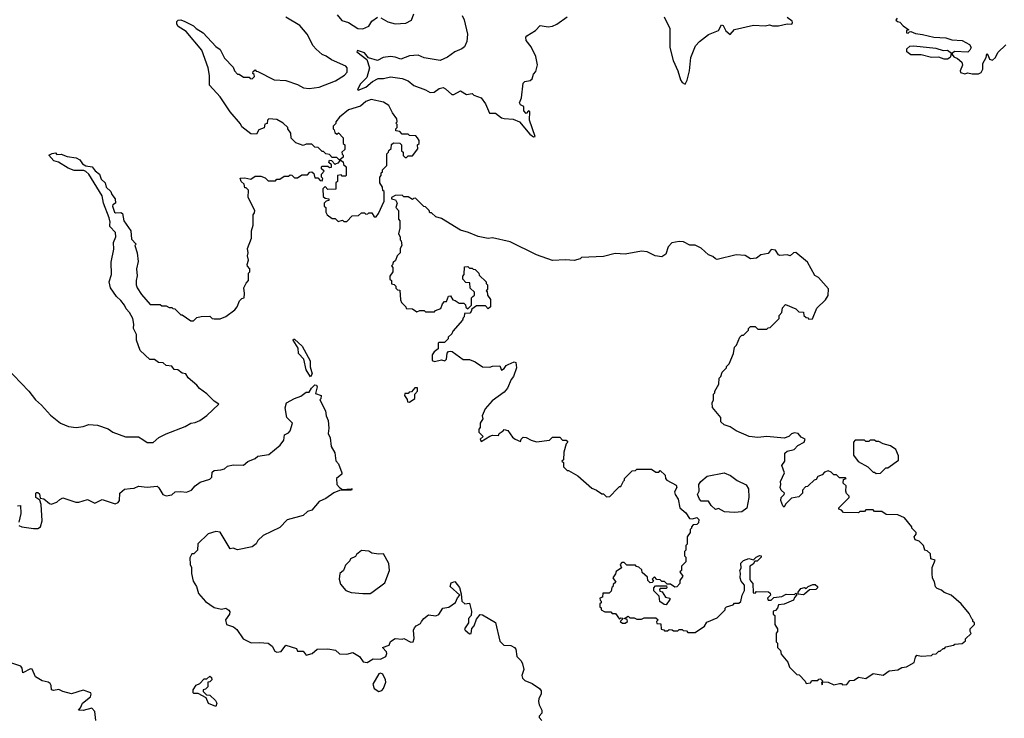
# Model space of a CAD drawing. Extents: x 2472589 to 2662339, y 701009 to 849030.
# Tile 47 of 256: x 2526140 to 2532895, y 780790 to 785585. Entities that reach past the tile are written whole.
import ezdxf

# ---------------------------------------------------------------- set-up
doc = ezdxf.new("R2010")
doc.units = 0

msp = doc.modelspace()

# ---------------------------------------------------------------- linework, layer by layer
at = {"layer": '0CON05XD'}
for points in [[(2528318.3, 785618.3), (2528350.3, 785580.3), (2528395.6, 785565.6), (2528460, 785525), (2528495, 785523.3), (2528535, 785540), (2528556.7, 785575), (2528595, 785601.2)], [(2529175, 785612.9), (2529188.8, 785585), (2529211.4, 785485), (2529207.5, 785435), (2529190.9, 785399.1), (2529174.6, 785385.4), (2529126, 785365), (2529075, 785328), (2529025, 785304.2), (2528915, 785324.3), (2528875, 785340.6), (2528815, 785336.7), (2528755, 785314.3), (2528715, 785326.7), (2528685, 785332.9), (2528634.1, 785325.9), (2528595, 785305.6), (2528532.9, 785322.9), (2528505, 785358.1), (2528457.5, 785372.5), (2528452.5, 785365), (2528521.9, 785311.9), (2528540, 785255), (2528520.9, 785189.1), (2528479.1, 785145), (2528457.5, 785105), (2528462.3, 785102.3), (2528515, 785121.4), (2528560.2, 785159.8), (2528598.5, 785181.5), (2528635, 785181.8), (2528685, 785193.8), (2528765, 785181.8), (2528805, 785165.8), (2528845, 785132.2), (2528925, 785104.4), (2528955.7, 785085.7), (2528982.9, 785087.1), (2529017.5, 785112.5), (2529045, 785119.2), (2529061.3, 785111.3), (2529105, 785070.8), (2529118.1, 785071.9), (2529165, 785096.7), (2529205, 785071.2), (2529245, 785077.5), (2529256.4, 785066.4), (2529305, 785047.5), (2529335, 785007.5), (2529363.6, 784943.6), (2529405, 784942.5), (2529445, 784912.5), (2529463, 784907), (2529525, 784901.2), (2529570, 784885), (2529640.3, 784800.3), (2529665, 784781.2), (2529676.7, 784783.3), (2529637.5, 784895), (2529640, 784955), (2529631.7, 784958.3), (2529615, 784940), (2529598.3, 784958.3), (2529598.3, 784988.3), (2529575, 785000), (2529570, 785015), (2529581.7, 785048.3), (2529595, 785150), (2529605, 785160), (2529641.7, 785168.3), (2529655, 785180), (2529665, 785210), (2529681.7, 785228.3), (2529692.5, 785275), (2529681.7, 785331.7), (2529648.3, 785398.3), (2529615, 785442.5), (2529612, 785465), (2529620, 785475), (2529678.9, 785511.1), (2529710, 785545), (2529765.5, 785535.5), (2529795, 785540), (2529825.8, 785555), (2529895, 785604.3)], [(2528618.8, 785598.8), (2528665, 785571.2), (2528715, 785556.7), (2528788.3, 785561.7), (2528827.7, 785582.3), (2528843.8, 785625)], [(2528240, 784665), (2528225, 784680), (2528215, 784680), (2528188.3, 784708.3), (2528165, 784710), (2528145, 784730), (2528105, 784730), (2528085, 784722.5), (2528035, 784740), (2528001.7, 784771.7), (2528000, 784805), (2527980, 784835), (2527980, 784845), (2527947.5, 784875), (2527905, 784900), (2527850, 784905), (2527840, 784895), (2527838.3, 784871.7), (2527821.7, 784868.3), (2527818.3, 784841.7), (2527781.7, 784828.3), (2527765, 784800), (2527725, 784802.5), (2527665, 784850), (2527655, 784870), (2527585, 784952.5), (2527516.1, 785056.1), (2527443.3, 785135), (2527443, 785203), (2527433.3, 785255), (2527390, 785375), (2527281.2, 785505), (2527227.8, 785537.8), (2527218, 785555), (2527217.5, 785572.5), (2527227.5, 785582.5), (2527245, 785583.3), (2527272, 785572), (2527332.5, 785542.5), (2527350, 785525), (2527400, 785495), (2527485, 785400), (2527515, 785380), (2527545, 785320), (2527605, 785260), (2527613, 785233), (2527635, 785210), (2527645, 785210), (2527675, 785190), (2527715, 785190), (2527721.7, 785181.7), (2527735, 785180), (2527750, 785195), (2527748.3, 785208.3), (2527740, 785215), (2527741.7, 785228.3), (2527755, 785240), (2527761.7, 785231.7), (2527775, 785230), (2527885, 785172.5), (2527965, 785166.7), (2528045, 785140), (2528088.3, 785118.3), (2528125, 785112), (2528195, 785122.5), (2528307.5, 785165), (2528367.5, 785205), (2528386.7, 785225), (2528386.7, 785255), (2528377.5, 785265), (2528278.8, 785308.8), (2528242.5, 785335), (2528215, 785346.7), (2528175, 785382.5), (2528152.5, 785405), (2528112.5, 785485), (2528062.5, 785545), (2527965, 785603.3)], [(2530561.2, 785605), (2530601.2, 785525), (2530600, 785395), (2530623.8, 785305), (2530655.8, 785235), (2530673.1, 785173.1), (2530685, 785153.8), (2530705, 785142.5), (2530720.5, 785169.5), (2530736.1, 785233.9), (2530743.8, 785325), (2530776.7, 785405), (2530803.6, 785436.4), (2530865, 785482.5), (2530935, 785510), (2530955, 785550), (2530967.5, 785545), (2530985, 785507.5), (2531015, 785482.5), (2531045, 785517.5), (2531175, 785547.5), (2531255, 785542.5), (2531285, 785550), (2531305, 785543.3), (2531345, 785543.3), (2531405, 785557.5), (2531436.4, 785553.6), (2531442.5, 785565), (2531440, 785575), (2531405, 785600)], [(2532160, 785595), (2532151.7, 785581.7), (2532161.7, 785571.7), (2532178.3, 785568.3), (2532201.7, 785541.7), (2532240, 785515), (2532225, 785510), (2532224.2, 785494.2), (2532235, 785492), (2532245, 785502.5), (2532255, 785503.3), (2532285, 785490), (2532333.6, 785483.6), (2532412.5, 785465), (2532495, 785459.5), (2532535, 785446.4), (2532605, 785442.5), (2532656.2, 785415), (2532667.1, 785395), (2532658.6, 785375), (2532645, 785362.9), (2532555, 785366.2), (2532537.5, 785355), (2532537.5, 785345), (2532550, 785330), (2532575, 785318.8), (2532604, 785294), (2532607.7, 785272.3), (2532593.3, 785235), (2532595, 785222.5), (2532625, 785212.5), (2532645, 785220), (2532675, 785212.5), (2532717, 785213), (2532736.4, 785223.6), (2532747.5, 785245), (2532747.5, 785285), (2532770, 785325), (2532775, 785350), (2532785, 785340), (2532793.6, 785313.6), (2532815, 785307.5), (2532833.6, 785326.4), (2532850.7, 785359.3), (2532905, 785412.5)], [(2532505, 785314), (2532483.3, 785315), (2532445, 785328.6), (2532395, 785324.7), (2532325, 785344.4), (2532254.2, 785344.2), (2532226.2, 785365), (2532226.7, 785385), (2532247.8, 785402.2), (2532275, 785404.5), (2532425, 785389.2), (2532475, 785374.3), (2532505.8, 785375.8), (2532533.3, 785355), (2532524, 785325), (2532505, 785314)], [(2526045, 783200), (2526202.5, 783035), (2526247.5, 782975), (2526289.3, 782939.3), (2526350.7, 782870.7), (2526420, 782815), (2526475, 782793.3), (2526527, 782787), (2526576.4, 782793.6), (2526615, 782806.7), (2526673, 782803), (2526747, 782777), (2526780, 782755), (2526865, 782722.5), (2526955, 782722.5), (2526984.1, 782704.1), (2527015, 782683.8), (2527055.9, 782684.1), (2527095, 782717.5), (2527145, 782742.5), (2527275, 782793.3), (2527315, 782816.7), (2527345, 782820), (2527375, 782833.3), (2527425, 782867.5), (2527507.5, 782945), (2527475, 782967.5), (2527425, 783017.5), (2527373.6, 783053.6), (2527355, 783077.5), (2527297, 783127), (2527280, 783155), (2527255, 783160), (2527225, 783182.5), (2527200, 783185), (2527185, 783207.5), (2527145, 783212.5), (2527125, 783230), (2527093, 783233), (2527065, 783252.5), (2527033, 783253), (2526967.5, 783315), (2526942.5, 783385), (2526942.5, 783425), (2526920, 783465), (2526922.5, 783495), (2526916.2, 783535), (2526892.5, 783575), (2526869.7, 783599.7), (2526859.2, 783625), (2526835, 783657.1), (2526803.3, 783685), (2526763.6, 783743.6), (2526753.8, 783785), (2526770, 783835), (2526768.8, 783921.2), (2526785, 784010), (2526784.2, 784055.8), (2526800, 784095), (2526796.7, 784125), (2526757.5, 784165), (2526757.5, 784177.5), (2526760.8, 784195), (2526754.2, 784225), (2526715.9, 784325.9), (2526705.9, 784375.9), (2526614.2, 784524.2), (2526595, 784543.3), (2526579.3, 784549.3), (2526515, 784548.8), (2526472.5, 784565), (2526406.2, 784606.2), (2526375, 784616.2), (2526340, 784655), (2526363, 784667), (2526385, 784670), (2526395, 784660), (2526425, 784662.5), (2526465, 784646.2), (2526527.7, 784637.7), (2526553, 784623), (2526570, 784595), (2526595, 784582.5), (2526637.5, 784575), (2526657.7, 784547.7), (2526686.7, 784525), (2526699.3, 784489.3), (2526726.7, 784465), (2526732.5, 784435), (2526765, 784406.7), (2526772.5, 784385), (2526796.2, 784355), (2526796.7, 784325), (2526780, 784315), (2526777.5, 784305), (2526790, 784265), (2526798.3, 784258.3), (2526835, 784261.2), (2526845.7, 784255.7), (2526853.8, 784205), (2526903.3, 784135), (2526907.5, 784077.5), (2526940, 784045), (2526930, 784035), (2526946.7, 783985), (2526953.8, 783925), (2526942, 783875), (2526947, 783827), (2526938.1, 783795), (2526938.6, 783765), (2526945.8, 783745), (2526975, 783698.8), (2527035, 783630), (2527105, 783630), (2527115, 783620), (2527145, 783620), (2527165, 783610), (2527185, 783610), (2527191.7, 783601.7), (2527205, 783600), (2527245, 783560), (2527255, 783560), (2527315, 783517.5), (2527331.7, 783518.3), (2527355, 783540), (2527385, 783547.5), (2527445, 783550), (2527460, 783535), (2527475, 783532.5), (2527515, 783532.5), (2527555, 783546.7), (2527615.9, 783594.1), (2527632.5, 783615), (2527647.5, 783655), (2527665, 783672.5), (2527680, 783675), (2527683.3, 783705), (2527677.5, 783745), (2527693, 783777), (2527710, 783795), (2527710, 783845), (2527720, 783855), (2527720, 783875), (2527703, 783893), (2527700, 783905), (2527710, 783935), (2527702.5, 783965), (2527707.5, 783985), (2527702.5, 784015), (2527730, 784085), (2527730, 784135), (2527742.5, 784175), (2527742.5, 784245), (2527751.7, 784258.3), (2527752.5, 784275), (2527707.5, 784365), (2527710, 784415), (2527695, 784430), (2527685, 784430), (2527680, 784455), (2527660, 784475), (2527651.7, 784498.3), (2527685, 784500), (2527725, 784490), (2527755, 784510), (2527795, 784510), (2527825, 784500), (2527845, 784480), (2527895, 784480), (2527905, 784490), (2527925, 784490), (2527955, 784510), (2527985, 784510), (2527995, 784520), (2528008.3, 784518.3), (2528025, 784500), (2528045, 784500), (2528075, 784520), (2528115, 784520), (2528131.7, 784538.3), (2528145, 784540), (2528158.3, 784528.3), (2528165, 784500), (2528185, 784500), (2528201.7, 784481.7), (2528215, 784480), (2528220, 784495), (2528210, 784505), (2528210, 784525), (2528230, 784545), (2528211.7, 784561.7), (2528210, 784575), (2528215, 784580), (2528255, 784580), (2528265, 784570), (2528278.3, 784571.7), (2528278.3, 784588.3), (2528260, 784605), (2528265, 784620), (2528278.3, 784618.3), (2528305, 784590), (2528311.7, 784598.3), (2528328.3, 784601.7), (2528340, 784620), (2528358.3, 784608.3), (2528361.7, 784591.7), (2528380, 784575), (2528380, 784515), (2528375, 784510), (2528351.7, 784511.7), (2528345, 784520), (2528320, 784515), (2528320, 784475), (2528310, 784465), (2528308.3, 784421.7), (2528255, 784420), (2528235, 784440), (2528220, 784425), (2528221.7, 784371.7), (2528235, 784360), (2528260, 784355), (2528260, 784345), (2528241.7, 784338.3), (2528230, 784325), (2528230, 784305), (2528240, 784295), (2528240, 784265), (2528250, 784245), (2528285, 784220), (2528305, 784220), (2528325, 784200), (2528355, 784210), (2528365, 784200), (2528385, 784200), (2528421.7, 784238.3), (2528465, 784240), (2528485, 784260), (2528505, 784260), (2528515, 784250), (2528528.3, 784251.7), (2528535, 784260), (2528555, 784260), (2528571.7, 784231.7), (2528585, 784232.5), (2528602.5, 784255), (2528641.7, 784338.3), (2528640, 784405), (2528631.7, 784411.7), (2528630, 784435), (2528610, 784465), (2528610, 784505), (2528620, 784515), (2528620, 784535), (2528628.3, 784541.7), (2528630, 784555), (2528660, 784585), (2528660, 784665), (2528670, 784675), (2528671.7, 784688.3), (2528688.3, 784701.7), (2528691.7, 784728.3), (2528705, 784740), (2528748.3, 784738.3), (2528760, 784725), (2528760, 784685), (2528770, 784675), (2528771.7, 784651.7), (2528785, 784640), (2528795, 784640), (2528805, 784650), (2528835, 784650), (2528871.7, 784698.3), (2528870, 784725), (2528880, 784735), (2528880, 784755), (2528870, 784775), (2528857, 784787), (2528815, 784790), (2528805, 784800), (2528765, 784800), (2528748.3, 784818.3), (2528721.7, 784821.7), (2528720, 784835), (2528730, 784845), (2528730, 784865), (2528720, 784875), (2528730, 784885), (2528727.5, 784905), (2528697.5, 784945), (2528672.5, 784995), (2528635, 785020), (2528551.7, 785038.3), (2528515, 785023.3), (2528477.7, 784992.3), (2528395, 784966.2), (2528333.3, 784915), (2528310, 784885), (2528308.3, 784871.7), (2528290, 784855), (2528290, 784835), (2528298.3, 784828.3), (2528301.7, 784811.7), (2528315, 784800), (2528328.3, 784808.3), (2528360, 784775), (2528360, 784735), (2528370, 784725), (2528370, 784695), (2528350, 784675), (2528351.7, 784661.7), (2528360, 784655), (2528358.3, 784641.7), (2528335, 784620), (2528315, 784640), (2528285, 784640), (2528265, 784660), (2528240, 784665)], [(2531815, 781022.5), (2531835, 781050), (2531865, 781052.5), (2531895, 781072.5), (2531945, 781063.8), (2531995, 781096.7), (2532065, 781086.7), (2532105, 781116.7), (2532165, 781122.5), (2532191.2, 781138.8), (2532225, 781142.5), (2532276.4, 781173.6), (2532285, 781210), (2532295, 781222.5), (2532325, 781217.5), (2532395, 781220), (2532405, 781230), (2532428.3, 781231.7), (2532445, 781250), (2532455, 781250), (2532475, 781270), (2532485, 781270), (2532495, 781280), (2532547, 781293), (2532555, 781300), (2532607, 781303), (2532628.3, 781321.7), (2532630, 781335), (2532668.3, 781371.7), (2532660, 781385), (2532660, 781405), (2532690, 781435), (2532690, 781445), (2532680, 781455), (2532680, 781465), (2532671.7, 781471.7), (2532655, 781510), (2532600, 781575), (2532530, 781635), (2532483, 781653), (2532465, 781670), (2532435, 781680), (2532423, 781693), (2532417, 781727), (2532403, 781753), (2532400, 781785), (2532400, 781825), (2532420, 781875), (2532390, 781885), (2532388.3, 781918.3), (2532365, 781940), (2532350, 781945), (2532340, 781975), (2532310, 782005), (2532283.9, 782013.9), (2532276.7, 782035), (2532290, 782055), (2532290, 782065), (2532260, 782095), (2532260, 782105), (2532210, 782165), (2532165, 782187.5), (2532085, 782190), (2532055, 782210), (2532005, 782210), (2531995, 782220), (2531945, 782220), (2531935, 782210), (2531905, 782210), (2531895, 782200), (2531791.7, 782201.7), (2531778.3, 782218.3), (2531760, 782225), (2531760, 782235), (2531830, 782305), (2531830, 782315), (2531813, 782333), (2531808.3, 782348.3), (2531810, 782385), (2531790, 782405), (2531791.7, 782428.3), (2531810, 782435), (2531805, 782440), (2531765, 782440), (2531745, 782460), (2531725, 782460), (2531708.3, 782478.3), (2531687.5, 782487.5), (2531661.7, 782478.3), (2531645, 782460), (2531615, 782450), (2531605, 782430), (2531590, 782425), (2531551.7, 782388.3), (2531545, 782380), (2531531.7, 782378.3), (2531510, 782355), (2531510, 782335), (2531485, 782310), (2531435, 782300), (2531395, 782260), (2531385, 782240), (2531375, 782247.5), (2531361.4, 782285), (2531364.4, 782305), (2531384, 782325), (2531386.2, 782335), (2531364, 782355), (2531357.1, 782375), (2531362.5, 782395), (2531359.2, 782415), (2531387.1, 782475), (2531368, 782525), (2531388.9, 782555), (2531390.2, 782609.8), (2531405, 782623.8), (2531453.8, 782635), (2531478.5, 782661.5), (2531522.5, 782685), (2531530, 782705), (2531500.7, 782720.7), (2531480, 782745), (2531455, 782750), (2531435, 782742.5), (2531416.7, 782723.3), (2531385, 782713.3), (2531265, 782723.8), (2531205, 782716.7), (2531145, 782723.3), (2531055, 782763.3), (2531015, 782790), (2530973.9, 782803.9), (2530950, 782825), (2530950, 782855), (2530893, 782923), (2530890, 782955), (2530900, 782975), (2530900, 783015), (2530910, 783025), (2530910, 783035), (2530937, 783083), (2530940, 783125), (2530950, 783135), (2530960, 783165), (2530990, 783195), (2530990, 783205), (2531007, 783223), (2531037, 783293), (2531043, 783337), (2531058.3, 783351.7), (2531080, 783405), (2531095, 783420), (2531105, 783420), (2531140, 783455), (2531140, 783465), (2531155, 783480), (2531185, 783480), (2531205, 783460), (2531265, 783460), (2531275, 783470), (2531288.3, 783471.7), (2531350, 783535), (2531350, 783555), (2531370, 783575), (2531373, 783607), (2531395, 783630), (2531465, 783600), (2531485, 783580), (2531518.3, 783578.3), (2531520, 783555), (2531535, 783540), (2531548.3, 783538.3), (2531555, 783530), (2531578.3, 783531.7), (2531610, 783605), (2531668.3, 783661.7), (2531687, 783693), (2531688.3, 783738.3), (2531620, 783815), (2531595, 783830), (2531545, 783920), (2531465, 783987.5), (2531450, 783985), (2531426.1, 783963.9), (2531405, 783970), (2531355, 783967.5), (2531345, 783970), (2531325, 784002.5), (2531295, 784007.5), (2531275, 783980), (2531225, 783970), (2531195, 783947.5), (2531155, 783942.5), (2531117, 783967), (2531055, 783970), (2530925, 783940), (2530913, 783943), (2530895, 783960), (2530865, 783970), (2530815, 784017.5), (2530775, 784037.5), (2530738.3, 784038.3), (2530695, 784060), (2530665, 784063.3), (2530615, 784052.5), (2530590, 784025), (2530572.5, 783975), (2530545, 783957.5), (2530500, 783965), (2530445, 783991.2), (2530405, 783996), (2530295, 783976.7), (2530225, 783980), (2530145, 783960), (2529995, 783952.5), (2529985, 783942.5), (2529945, 783932.5), (2529885, 783937.5), (2529795, 783932.5), (2529685, 783970), (2529505, 784061.2), (2529385, 784086.7), (2529355, 784083.3), (2529285, 784097.5), (2529220, 784125), (2529165, 784140), (2529035, 784220), (2528995, 784232.5), (2528965, 784260), (2528955, 784260), (2528950, 784275), (2528925, 784300), (2528911.7, 784301.7), (2528855, 784360), (2528841.7, 784358.3), (2528835, 784350), (2528805, 784370), (2528775, 784370), (2528765, 784380), (2528715, 784377.5), (2528690, 784365), (2528690, 784355), (2528718.3, 784348.3), (2528730, 784325), (2528720, 784295), (2528740, 784275), (2528740, 784215), (2528747.5, 784205), (2528747.5, 784155), (2528740, 784115), (2528750, 784095), (2528750, 784075), (2528757, 784067), (2528762.5, 784035), (2528750, 784015), (2528750, 783985), (2528730, 783965), (2528718.3, 783931.7), (2528701.7, 783918.3), (2528698.3, 783901.7), (2528690, 783895), (2528700, 783885), (2528700, 783855), (2528680, 783825), (2528680, 783805), (2528690, 783795), (2528691.7, 783771.7), (2528708.3, 783768.3), (2528720, 783755), (2528721.7, 783741.7), (2528731.7, 783731.7), (2528748.3, 783728.3), (2528753, 783663), (2528760, 783645), (2528790, 783615), (2528791.7, 783601.7), (2528835, 783600), (2528865, 783580), (2528885, 783590), (2528915, 783590), (2528925, 783580), (2528985, 783580), (2528991.7, 783588.3), (2529028.3, 783601.7), (2529040, 783635), (2529055, 783650), (2529068.3, 783651.7), (2529081.7, 783688.3), (2529095, 783690), (2529111.7, 783661.7), (2529128.3, 783658.3), (2529155, 783640), (2529188.3, 783638.3), (2529198.3, 783628.3), (2529201.7, 783611.7), (2529215, 783600), (2529240, 783625), (2529240, 783675), (2529250, 783685), (2529260, 783695), (2529260, 783715), (2529231.7, 783741.7), (2529228.3, 783778.3), (2529201.7, 783781.7), (2529180, 783805), (2529180, 783825), (2529190, 783835), (2529191.7, 783888.3), (2529215, 783890), (2529225, 783880), (2529245, 783880), (2529251.7, 783871.7), (2529265, 783870), (2529290, 783845), (2529291.7, 783831.7), (2529340, 783785), (2529340, 783775), (2529350, 783765), (2529350, 783735), (2529340, 783725), (2529348.3, 783718.3), (2529350, 783695), (2529370, 783665), (2529370, 783615), (2529355, 783600), (2529335, 783620), (2529275, 783620), (2529241.7, 783598.3), (2529238.3, 783581.7), (2529228.3, 783571.7), (2529191.7, 783568.3), (2529190, 783545), (2529181.7, 783538.3), (2529178.3, 783521.7), (2529111.7, 783448.3), (2529105, 783430), (2529080, 783405), (2529080, 783395), (2529055, 783370), (2529015, 783370), (2529010, 783365), (2529010, 783325), (2528983.6, 783306.4), (2528970, 783285), (2528970, 783245), (2528985, 783240), (2529035, 783250), (2529057, 783243), (2529067.5, 783255), (2529073, 783297), (2529081.7, 783308.3), (2529095, 783310), (2529107, 783307), (2529183, 783253), (2529225, 783252.5), (2529265, 783237.5), (2529315, 783202.5), (2529365, 783200), (2529385, 783207.5), (2529435, 783210), (2529445, 783180), (2529465, 783190), (2529478.3, 783211.7), (2529490.5, 783219.5), (2529533, 783237), (2529543, 783233), (2529547.5, 783195), (2529527.5, 783135), (2529512.5, 783115), (2529487.5, 783055), (2529465, 783027.5), (2529380.7, 782969.3), (2529332.5, 782915), (2529313, 782867), (2529317.5, 782845), (2529300, 782815), (2529300, 782785), (2529290, 782775), (2529290, 782755), (2529320, 782725), (2529300, 782705), (2529305, 782690), (2529365, 782727.5), (2529385, 782732.5), (2529425, 782730), (2529430, 782745), (2529456.4, 782763.6), (2529465, 782772.5), (2529490, 782765), (2529520.7, 782720.7), (2529540, 782705), (2529575, 782690), (2529580, 782705), (2529595, 782720), (2529615, 782717.5), (2529648.3, 782698.3), (2529685, 782687.5), (2529775, 782700), (2529795, 782720), (2529845, 782720), (2529865, 782700), (2529888.3, 782698.3), (2529900, 782685), (2529890, 782675), (2529873, 782617), (2529870, 782565), (2529860, 782555), (2529870, 782545), (2529870, 782515), (2529895, 782490), (2529905, 782490), (2529970, 782455), (2530065, 782370), (2530097, 782357), (2530135, 782330), (2530145, 782330), (2530165, 782310), (2530188.3, 782311.7), (2530241.7, 782368.3), (2530255, 782380), (2530265, 782380), (2530281.7, 782418.3), (2530290, 782425), (2530290, 782435), (2530341.7, 782488.3), (2530365, 782490), (2530375, 782500), (2530475, 782500), (2530505, 782480), (2530525, 782480), (2530535, 782490), (2530568.3, 782458.3), (2530570, 782435), (2530580, 782425), (2530645, 782390), (2530647.5, 782375), (2530633.3, 782345), (2530637.5, 782325), (2530656.7, 782295), (2530670, 782235), (2530709.3, 782199.3), (2530735, 782162.5), (2530755, 782160), (2530785, 782167.5), (2530800, 782155), (2530798.3, 782131.7), (2530785, 782120), (2530761.7, 782118.3), (2530750, 782105), (2530750, 782095), (2530740, 782085), (2530740, 782065), (2530720, 782035), (2530720, 781985), (2530710, 781975), (2530710, 781945), (2530700, 781935), (2530700, 781905), (2530710, 781895), (2530710, 781865), (2530680, 781835), (2530680, 781805), (2530670, 781795), (2530690, 781765), (2530670, 781735), (2530670, 781715), (2530648.3, 781691.7), (2530635, 781690), (2530605, 781710), (2530581.7, 781711.7), (2530565, 781730), (2530545, 781730), (2530535, 781740), (2530511.7, 781741.7), (2530495, 781760), (2530480, 781745), (2530488.3, 781731.7), (2530478.3, 781721.7), (2530465, 781720), (2530450, 781735), (2530448.3, 781758.3), (2530411.7, 781791.7), (2530408.3, 781808.3)], [(2528135, 783133.8), (2528105, 783182.5), (2528090, 783255), (2528053.1, 783295), (2528049.6, 783329.6), (2528016.7, 783385), (2528018.3, 783391.7), (2528025, 783393.3), (2528077.5, 783345), (2528132.5, 783242.5), (2528132.3, 783202.3), (2528146.7, 783155), (2528135, 783133.8)], [(2526135, 782112.5), (2526155, 782103.3), (2526235, 782093.3), (2526265, 782093.8), (2526283.3, 782105), (2526294.3, 782145), (2526288.3, 782258.3), (2526278.3, 782288.3), (2526250, 782305), (2526250, 782335), (2526255, 782340), (2526265, 782340), (2526275, 782330), (2526281.7, 782301.7), (2526305, 782297.5), (2526343.6, 782263.6), (2526355, 782260), (2526395, 782272.5), (2526415, 782292.5), (2526435, 782302.5), (2526525, 782272.5), (2526545, 782272.5), (2526605, 782291.2), (2526655, 782266), (2526705, 782291.2), (2526795, 782262), (2526815, 782271.2), (2526824, 782285), (2526827.5, 782335), (2526858.3, 782361.7), (2526898.3, 782368.3), (2526925, 782370), (2526955, 782383.3), (2527015, 782376.7), (2527083, 782383), (2527095, 782372.5), (2527122.5, 782325), (2527145, 782316.7), (2527185, 782323.3), (2527206.2, 782343.8), (2527245, 782346.7), (2527285, 782341.2), (2527320, 782355), (2527344.1, 782385.9), (2527379.3, 782410.7), (2527445, 782432.5), (2527457.5, 782445), (2527461.7, 782478.3), (2527475, 782490), (2527520, 782495), (2527545, 782503.3), (2527565, 782520), (2527605, 782530), (2527675, 782526.7), (2527705, 782553.3), (2527755, 782573.3), (2527775, 782590), (2527848.3, 782601.7), (2527927.5, 782665), (2527951.7, 782698.3), (2527957.5, 782735), (2527985, 782750), (2527996.4, 782763.6), (2528012.5, 782815), (2527972.5, 782855), (2527961.2, 782921.2), (2527970, 782955), (2528025, 782986), (2528068.8, 783001.2), (2528105, 783027.5), (2528125, 783027.5), (2528141.2, 783055), (2528165, 783078.8), (2528175.7, 783075.7), (2528180, 783065), (2528170, 783020), (2528207.5, 783005), (2528207, 782983), (2528200, 782975), (2528239.3, 782899.3), (2528243.3, 782865), (2528256.7, 782835), (2528260.7, 782780.7), (2528256.7, 782745), (2528270, 782715), (2528277.5, 782655), (2528301.7, 782611.7), (2528308.3, 782558.3), (2528327, 782537), (2528350, 782475), (2528350, 782465), (2528312.5, 782435), (2528316.7, 782395), (2528333.6, 782373.6), (2528355, 782360), (2528415, 782366), (2528420, 782365), (2528417.5, 782355), (2528335, 782354), (2528295, 782337.8), (2528240.9, 782299.1), (2528195, 782277.5), (2528145, 782217.5), (2528115, 782210), (2528085, 782182.5), (2527975, 782152.5), (2527925, 782100), (2527810, 782045), (2527775, 782010), (2527763, 781987), (2527735, 781967.5), (2527635, 781947.5), (2527605, 781957.5), (2527583, 781953), (2527515, 782067.5), (2527485, 782072.5), (2527433.9, 782056.1), (2527361.7, 781988.3), (2527360, 781945), (2527335, 781920), (2527321.7, 781918.3), (2527308.3, 781891.7), (2527310, 781845), (2527320, 781825), (2527320, 781785), (2527330.7, 781730.7), (2527352.5, 781695), (2527367, 781647), (2527415, 781592.5), (2527475, 781550), (2527525, 781540), (2527555, 781546.2), (2527575, 781532.5), (2527581.2, 781521.2), (2527579.2, 781505), (2527552.5, 781465), (2527560, 781435), (2527607.1, 781417.1), (2527629.5, 781399.5), (2527674.4, 781334.4), (2527727.9, 781307.9), (2527785, 781311.4), (2527845.9, 781305.9), (2527873.3, 781285), (2527890.7, 781250.7), (2527905, 781243.3), (2527935, 781247.5), (2527965, 781292.5), (2528038.3, 781268.3), (2528045, 781250), (2528085, 781250), (2528105, 781222.5), (2528146.1, 781233.9), (2528180, 781265), (2528255, 781266.7), (2528307, 781257), (2528335, 781232.5), (2528385, 781230), (2528425, 781242.5), (2528472.5, 781215), (2528497, 781177), (2528525, 781173.3), (2528565, 781197.5), (2528615, 781195.8), (2528652.5, 781215), (2528660, 781235), (2528657, 781247), (2528630, 781275), (2528675, 781292.5), (2528685, 781317.5), (2528715, 781337.5), (2528765, 781332.5), (2528775, 781337.5), (2528823.6, 781313.6), (2528840, 781315), (2528847, 781337), (2528842.5, 781395), (2528848.3, 781411.7), (2528860, 781425), (2528889.3, 781440.7), (2528897.5, 781455)], [(2528815, 782960), (2528850, 782985), (2528850, 783015), (2528870, 783035), (2528868.3, 783058.3), (2528851.7, 783058.3), (2528828.3, 783031.7), (2528811.7, 783028.3), (2528805, 783020), (2528781.7, 783018.3), (2528780, 783005), (2528798.3, 782978.3), (2528801.7, 782961.7), (2528815, 782960)], [(2532015, 782470), (2532045, 782472.5), (2532081.7, 782508.3), (2532095, 782510), (2532168.3, 782561.7), (2532168.3, 782591.7), (2532150, 782635), (2532115, 782660), (2532063, 782673), (2532035, 782690), (2532015, 782690), (2532005, 782700), (2531975, 782700), (2531965, 782690), (2531945, 782690), (2531935, 782700), (2531871.7, 782698.3), (2531860, 782685), (2531860, 782595), (2531893.6, 782553.6), (2531960, 782515), (2531995, 782480), (2532005, 782480), (2532015, 782470)], [(2531045, 782202.5), (2530975, 782207.5), (2530935, 782230), (2530913, 782223), (2530885, 782250), (2530865, 782280), (2530815, 782280), (2530803, 782293), (2530790, 782325), (2530801.7, 782348.3), (2530800, 782395), (2530813.6, 782416.4), (2530857.5, 782452.5), (2530973.9, 782473.9), (2531016.1, 782456.1), (2531061.7, 782421.7), (2531125, 782393.3), (2531141.2, 782365), (2531143.3, 782305), (2531128.8, 782231.2), (2531095, 782207.5), (2531045, 782202.5)], [(2526125, 782247.5), (2526145, 782250), (2526148, 782195), (2526133.9, 782136.1)], [(2528545, 781647.5), (2528555, 781653.3), (2528645, 781720), (2528676.7, 781805), (2528671.7, 781851.7), (2528635, 781920), (2528605, 781916.7), (2528555, 781922.5), (2528535, 781937.5), (2528485, 781942.5), (2528450, 781915), (2528445, 781900), (2528410, 781885), (2528405, 781870), (2528375, 781840), (2528362.5, 781805), (2528337.5, 781785), (2528332.5, 781745), (2528340.7, 781710.7), (2528377, 781667), (2528413.6, 781653.6), (2528495, 781647.5), (2528545, 781647.5)], [(2530408.3, 781808.3), (2530388.3, 781828.3), (2530371.7, 781831.7), (2530365, 781840), (2530305, 781840), (2530288.3, 781858.3), (2530271.7, 781858.3), (2530260, 781845), (2530268.3, 781821.7), (2530231.7, 781798.3), (2530228.3, 781781.7), (2530210, 781755), (2530230, 781725), (2530211.7, 781708.3), (2530208.3, 781691.7), (2530201.7, 781688.3), (2530198.3, 781661.7), (2530185, 781650), (2530141.7, 781648.3), (2530138.3, 781621.7), (2530120, 781615), (2530121.7, 781601.7), (2530130, 781595), (2530128.3, 781581.7), (2530120, 781575), (2530120, 781555), (2530128.3, 781548.3), (2530130, 781535), (2530155, 781520), (2530195, 781520), (2530205, 781510), (2530228.3, 781508.3), (2530255, 781470), (2530265, 781480), (2530278.3, 781478.3), (2530278.3, 781471.7), (2530260, 781455), (2530275, 781442.5), (2530295, 781442.5), (2530310, 781455), (2530308.3, 781468.3), (2530290, 781475), (2530315, 781490), (2530325, 781480), (2530355, 781480), (2530375, 781470), (2530405, 781470), (2530425, 781480), (2530505, 781480), (2530520, 781465), (2530510, 781455), (2530511.7, 781441.7), (2530538.3, 781438.3), (2530541.7, 781401.7), (2530558.3, 781398.3), (2530565, 781390), (2530585, 781390), (2530595, 781400), (2530617.5, 781397.5), (2530625, 781390), (2530655, 781390), (2530665, 781400), (2530685, 781400), (2530691.7, 781391.7), (2530715, 781390), (2530725, 781380), (2530775, 781380), (2530838.3, 781421.7), (2530855, 781450), (2530925, 781480), (2530980, 781535), (2530980, 781545), (2530990, 781555), (2531035, 781570), (2531045, 781580), (2531075, 781580), (2531088.3, 781591.7), (2531096.7, 781635), (2531111.7, 781668.3), (2531112.5, 781705), (2531090.8, 781730.8), (2531083.6, 781753.6), (2531086.2, 781786.2), (2531080, 781805), (2531088.8, 781821.2), (2531087.8, 781855), (2531105, 781872.9), (2531142.2, 781887.8), (2531175, 781876.7), (2531192, 781895), (2531215, 781907.8), (2531226.2, 781905), (2531227.5, 781895), (2531200.7, 781869.3), (2531182.5, 781867.5), (2531173, 781847), (2531150, 781835), (2531150, 781745), (2531153, 781733), (2531170, 781715), (2531171.7, 781651.7), (2531185, 781650), (2531195, 781660), (2531278.3, 781658.3), (2531288.3, 781648.3), (2531290, 781635), (2531270, 781615), (2531275, 781600), (2531295, 781600), (2531315, 781620), (2531370, 781625), (2531398.3, 781641.7), (2531455, 781640), (2531465, 781650), (2531470, 781645), (2531470, 781635), (2531455, 781620), (2531448, 781602), (2531385, 781572.5), (2531345, 781570), (2531340, 781545), (2531325, 781530), (2531310, 781525), (2531310, 781505), (2531320, 781495), (2531320, 781435), (2531340, 781405), (2531340, 781385), (2531330, 781375), (2531330, 781315), (2531340, 781305), (2531340, 781275), (2531360, 781255), (2531365, 781230), (2531410, 781175), (2531421.7, 781141.7), (2531471.7, 781091.7), (2531488.3, 781088.3), (2531530, 781045), (2531535, 781030), (2531565, 781032.5), (2531575, 781050), (2531615, 781050), (2531621.7, 781058.3), (2531635, 781060), (2531650, 781045), (2531640, 781035), (2531645, 781020), (2531650, 781040), (2531687, 781037), (2531725, 781020), (2531765, 781030), (2531778.3, 781028.3), (2531785, 781020), (2531815, 781022.5)], [(2528897.5, 781455), (2528912.5, 781475), (2528945, 781500), (2528995, 781492.5), (2529016.4, 781503.6), (2529042.5, 781545), (2529085, 781553.3), (2529130, 781585), (2529143, 781617), (2529160, 781635), (2529092.5, 781695), (2529100, 781720), (2529125, 781730), (2529157, 781687), (2529170, 781645), (2529172.5, 781595), (2529195, 781576.7), (2529225, 781580), (2529238.8, 781525), (2529237.5, 781495), (2529220, 781475), (2529220, 781445), (2529192.5, 781405), (2529197.5, 781395), (2529225, 781370), (2529238.3, 781371.7), (2529243, 781407), (2529257.5, 781425), (2529275, 781470), (2529298.3, 781501.7), (2529315, 781500), (2529405, 781447.5), (2529435, 781318.8), (2529461.7, 781291.7), (2529510.5, 781290.5), (2529535, 781276.7), (2529543.9, 781263.9), (2529551.4, 781215), (2529581.2, 781185), (2529590, 781165), (2529598.8, 781125), (2529586, 781085), (2529590, 781065), (2529605, 781050), (2529655, 781029.2), (2529705.6, 780995.6), (2529717.8, 780977.8), (2529718.1, 780955), (2529702.9, 780927.1), (2529700, 780905), (2529703.5, 780883.5), (2529723.3, 780845), (2529722.5, 780825), (2529703.3, 780805), (2529703.3, 780795), (2529722.5, 780775)], [(2530575, 781570), (2530561.7, 781571.7), (2530531.7, 781591.7), (2530528.3, 781628.3), (2530490, 781665), (2530490, 781685), (2530501.7, 781698.3), (2530578.3, 781698.3), (2530580, 781685), (2530575, 781680), (2530535, 781680), (2530530, 781675), (2530531.7, 781661.7), (2530548.3, 781658.3), (2530571.7, 781621.7), (2530600, 781615), (2530600, 781605), (2530575, 781570)], [(2531515, 781636.7), (2531481.7, 781641.7), (2531480, 781655), (2531499.2, 781680.8), (2531525, 781686.7), (2531535, 781680), (2531550, 781695), (2531582.3, 781707.7), (2531597.7, 781707.7), (2531613.3, 781695), (2531613.3, 781685), (2531602.5, 781675), (2531558.3, 781671.7), (2531525, 781642.5), (2531515, 781636.7)], [(2526663.3, 780775), (2526655, 780837.5), (2526635, 780860.8), (2526575, 780843.3), (2526542.5, 780845), (2526557, 780863), (2526570, 780895), (2526625, 780936.7), (2526631.2, 780955), (2526627.5, 780965), (2526575, 780983.3), (2526495, 780957.5), (2526435, 780973.3), (2526408.3, 780988.3), (2526371.7, 780981.7), (2526357.5, 780985), (2526356.7, 781015), (2526349.5, 781029.5), (2526335, 781038.8), (2526295, 781046.7), (2526247.5, 781075), (2526225, 781127.5), (2526215, 781130), (2526162.5, 781102.5), (2526157.5, 781135), (2526148.8, 781148.8), (2526073.6, 781173.6)], [(2528605, 780974.2), (2528625, 780982), (2528635.5, 780994.5), (2528651.7, 781038.3), (2528650, 781055), (2528632.3, 781092.3), (2528615, 781100), (2528603.9, 781096.1), (2528562, 781025), (2528571.2, 780995), (2528605, 780974.2)], [(2527485, 780870), (2527435, 780892.5), (2527420, 780930), (2527365, 780960), (2527335, 780960), (2527330, 780965), (2527330, 780985), (2527351.7, 781018.3), (2527375, 781030), (2527405, 781060), (2527425, 781060), (2527445, 781080), (2527455, 781070), (2527457.5, 781055), (2527445, 781040), (2527431.7, 781038.3), (2527430, 781005), (2527415, 780990), (2527400, 780985), (2527400, 780975), (2527421.7, 780951.7), (2527445, 780950), (2527483, 780913), (2527492.5, 780895), (2527485, 780870)]]:
    msp.add_lwpolyline(points, dxfattribs=at)

doc.saveas('drawing.dxf')
